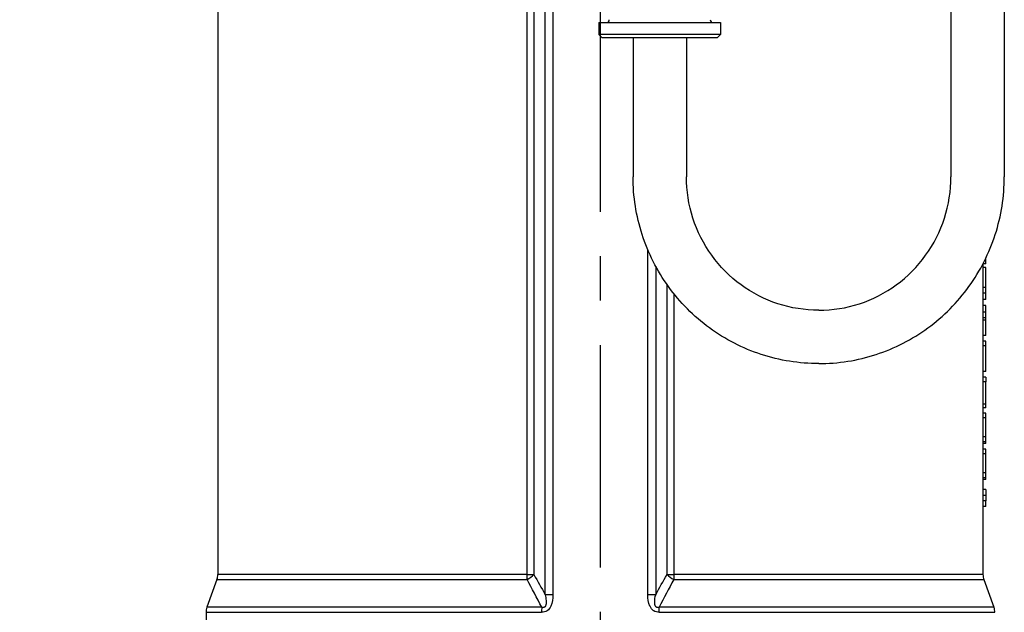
# Model space of a CAD drawing. Header units: millimetres. Extents: x 0 to 8400, y 0 to 5940.
# Tile 20 of 54: x 3032 to 3364, y 2007 to 2207. Entities that reach past the tile are written whole.
import ezdxf

# ---------------------------------------------------------------- set-up
doc = ezdxf.new("R2010")
doc.units = ezdxf.units.MM
doc.header["$LTSCALE"] = 20
doc.linetypes.add('MITTE', pattern=[2, 1.25, -0.25, 0.25, -0.25])
doc.layers.get('DEFPOINTS').update_dxf_attribs({"linetype": 'CONTINUOUS'})
for name, color, linetype in [('02-LINIE-035', 2, 'CONTINUOUS'), ('05-ACHSE', 1, 'MITTE'), ('06-MASSE1', 1, 'CONTINUOUS')]:
    doc.layers.add(name, color=color, linetype=linetype)
doc.styles.add('ACA_NORM', font='ROMANS.SHX')
doc.dimstyles.new('1-20', dxfattribs={"dimscale": 20, "dimtxt": 2.5, "dimasz": 3.5, "dimexe": 1, "dimexo": 0, "dimgap": 1, "dimtad": 1, "dimdec": 0, "dimzin": 0, "dimdsep": 46, "dimtxsty": 'ACA_NORM', "dimcen": 0, "dimadec": 0, "dimazin": 0, "dimtfac": 2.4, "dimtdec": 0, "dimtmove": 0, "dimatfit": 3, "dimfxl": 1, "dimtolj": 1, "dimtzin": 0, "dimarcsym": 0})

# ---------------------------------------------------------------- blocks, each defined once
blk = doc.blocks.new('*D5')
at = {"layer": '06-MASSE1', "color": 0, "lineweight": -2}
for p, q in [((3078.24, 2635.8), (2782.67, 2635.8)), ((2802.67, 2565.8), (2802.67, 1867.8)), ((3179.79, 1797.8), (2782.67, 1797.8))]:
    blk.add_line(p, q, dxfattribs=at)
at = {"layer": '06-MASSE1', "color": 0}
for points in [[(2791, 2565.8), (2814.34, 2565.8), (2802.67, 2635.8)], [(2791, 1867.8), (2814.34, 1867.8), (2802.67, 1797.8)]]:
    blk.add_solid(points, dxfattribs=at)
at = {"layer": 'DEFPOINTS', "color": 0}
for p in [(3078.24, 2635.8), (2802.67, 1797.8), (3179.79, 1797.8)]:
    blk.add_point(p, dxfattribs=at)
at = {"layer": '06-MASSE1', "color": 0, "insert": (2757.67, 2216.8), "char_height": 50, "attachment_point": 5, "rotation": 90, "style": 'ACA_NORM'}
blk.add_mtext('\\A1;a1', dxfattribs=at)

msp = doc.modelspace()

# ---------------------------------------------------------------- linework, layer by layer
at = {"layer": '02-LINIE-035'}
for p, q in [((3346.43, 2453.8), (3346.43, 2153.8)), ((3364.43, 2453.8), (3364.43, 2153.8)), ((3099.24, 2217.75), (3099.24, 2019.67)), ((3203.53, 2019.67), (3203.53, 2214.8)), ((3205.79, 2214.8), (3205.79, 2019.67)), ((3209.62, 2012.84), (3209.62, 2214.8)), ((3212.23, 2214.82), (3212.23, 2012.84)), ((3227.74, 2205.8), (3268.74, 2205.8)), ((3227.74, 2205.8), (3227.74, 2201.8)), ((3268.74, 2205.8), (3268.74, 2201.8)), ((3268.74, 2201.8), (3227.74, 2201.8)), ((3228.74, 2200.8), (3227.74, 2201.8)), ((3267.74, 2200.8), (3268.74, 2201.8)), ((3228.74, 2200.8), (3267.74, 2200.8)), ((3239.24, 2200.8), (3239.24, 2153.8)), ((3257.24, 2200.8), (3257.24, 2153.8)), ((3244.25, 2012.84), (3244.25, 2129.1)), ((3358.24, 2125.66), (3357.84, 2125.66)), ((3358.24, 2125.66), (3358.24, 2126.49)), ((3358.24, 2124.42), (3358.24, 2125.66)), ((3246.87, 2123.67), (3246.87, 2012.84)), ((3357.24, 2124.49), (3357.24, 2116.49)), ((3358.24, 2124.42), (3357.24, 2124.42)), ((3358.24, 2123.27), (3357.24, 2123.27)), ((3358.24, 2116.49), (3358.24, 2123.27)), ((3250.69, 2019.67), (3250.69, 2117.48)), ((3357.24, 2116.49), (3357.24, 2114.57)), ((3358.24, 2116.49), (3357.24, 2116.49)), ((3358.24, 2114.57), (3358.24, 2116.49)), ((3252.95, 2114.46), (3252.95, 2019.67)), ((3358.24, 2114.57), (3357.24, 2114.57)), ((3357.24, 2114.57), (3357.24, 2108.18)), ((3358.24, 2112.46), (3357.24, 2112.46)), ((3358.24, 2112.46), (3358.24, 2114.57)), ((3358.24, 2110.37), (3357.24, 2110.37)), ((3358.24, 2108.18), (3358.24, 2110.37)), ((3357.24, 2108.18), (3357.24, 2106.21)), ((3358.24, 2108.18), (3357.24, 2108.18)), ((3358.24, 2106.21), (3357.24, 2106.21)), ((3357.24, 2106.21), (3357.24, 2095.18)), ((3358.24, 2105.48), (3357.24, 2105.48)), ((3358.24, 2106.21), (3358.24, 2108.18)), ((3358.24, 2105.48), (3358.24, 2106.21)), ((3358.24, 2100.25), (3358.24, 2105.48)), ((3358.24, 2100.25), (3357.24, 2100.25)), ((3358.24, 2098.34), (3357.24, 2098.34)), ((3358.24, 2096.79), (3357.24, 2096.79)), ((3358.24, 2096.79), (3358.24, 2098.34)), ((3358.24, 2088.11), (3358.24, 2096.79)), ((3357.24, 2091.51), (3357.24, 2083.03)), ((3358.24, 2088.11), (3357.24, 2088.11)), ((3358.24, 2086.21), (3357.24, 2086.21)), ((3358.24, 2086.21), (3358.24, 2084.67)), ((3358.24, 2084.67), (3357.24, 2084.67)), ((3358.24, 2077.09), (3358.24, 2084.67)), ((3357.24, 2079.4), (3357.24, 2070.65)), ((3358.24, 2077.09), (3357.24, 2077.09)), ((3358.24, 2075.85), (3357.24, 2075.85)), ((3358.24, 2075.85), (3358.24, 2077.09)), ((3358.24, 2074.07), (3357.24, 2074.07)), ((3358.24, 2072.52), (3357.24, 2072.52)), ((3358.24, 2072.52), (3358.24, 2074.07)), ((3358.24, 2066.13), (3358.24, 2072.52)), ((3357.24, 2067.3), (3357.24, 2058.5)), ((3358.24, 2066.13), (3357.24, 2066.13)), ((3358.24, 2064.44), (3358.24, 2066.13)), ((3358.24, 2064.44), (3357.24, 2064.44)), ((3358.24, 2063.88), (3357.24, 2063.88)), ((3358.24, 2061.93), (3357.24, 2061.93)), ((3358.24, 2063.88), (3358.24, 2064.44)), ((3358.24, 2060.38), (3358.24, 2061.93)), ((3358.24, 2060.38), (3357.24, 2060.38)), ((3358.24, 2053.99), (3358.24, 2060.38)), ((3357.24, 2055.16), (3357.24, 2044.48)), ((3358.24, 2053.99), (3357.24, 2053.99)), ((3358.24, 2052.3), (3357.24, 2052.3)), ((3358.24, 2052.3), (3358.24, 2053.99)), ((3358.24, 2051.74), (3358.24, 2052.3)), ((3358.24, 2051.74), (3357.24, 2051.74)), ((3358.24, 2048.31), (3357.24, 2048.31)), ((3358.24, 2046.29), (3357.24, 2046.29)), ((3358.24, 2048.31), (3358.24, 2046.29)), ((3358.24, 2046.29), (3358.24, 2044.48)), ((3357.24, 2044.48), (3357.24, 2042.56)), ((3358.24, 2044.48), (3357.24, 2044.48)), ((3358.24, 2042.56), (3357.24, 2042.56)), ((3357.24, 2042.56), (3357.24, 2019.67)), ((3358.24, 2042.56), (3358.24, 2044.48)), ((3203.53, 2019.67), (3099.24, 2019.67)), ((3203.53, 2019.67), (3205.79, 2019.67)), ((3250.69, 2019.67), (3252.95, 2019.67)), ((3357.24, 2019.67), (3252.95, 2019.67)), ((3098.94, 2017.96), (3095.54, 2008.63)), ((3098.94, 2017.96), (3203.48, 2017.96)), ((3253.01, 2017.96), (3357.54, 2017.96)), ((3357.54, 2017.96), (3360.94, 2008.63)), ((3212.23, 2012.84), (3209.62, 2012.84)), ((3246.87, 2012.84), (3244.25, 2012.84)), ((3095.24, 2006.92), (3208.4, 2006.92)), ((3095.24, 2006.92), (3095.24, 1987.11)), ((3208.45, 2008.63), (3095.54, 2008.63)), ((3360.94, 2008.63), (3248.03, 2008.63)), ((3248.08, 2006.92), (3361.24, 2006.92))]:
    msp.add_line(p, q, dxfattribs=at)
for centre, radius, start, end in [((3230.24, 2206.8), 1, 270, 0), ((3266.24, 2206.8), 1, 180, 270), ((3094.24, 2019.67), 5, 340, 0), ((3362.24, 2019.67), 5, 180, 200), ((3100.24, 2006.92), 5, 160, 180), ((3356.24, 2006.92), 5, 0, 20)]:
    msp.add_arc(centre, radius, start, end, dxfattribs=at)
for centre, major_axis, ratio, start_param, end_param in [((3202.58, 2019.67), (0, 5), 0.191532, 4.363323, 4.712389), ((3202.58, 2019.67), (-4.33, -2.5), 0.386247, 1.556083, 2.161597), ((3253.91, 2019.67), (-4.33, 2.5), 0.386247, 0.979995, 1.58551), ((3253.91, 2019.67), (0, 5), 0.191532, 1.570796, 1.919862), ((3209.15, 2006.92), (0, 5), 0.149144, 1.22173, 1.570796), ((3247.33, 2006.92), (0, 5), 0.149144, 4.712389, 5.061455)]:
    msp.add_ellipse(centre, major_axis=major_axis, ratio=ratio, start_param=start_param, end_param=end_param, dxfattribs=at)
for points, knots in [([(3301.84, 2090.8), (3295.27, 2090.8), (3288.71, 2091.85), (3276.24, 2095.93), (3270.32, 2098.97), (3259.71, 2106.73), (3255.03, 2111.46), (3247.33, 2122.13), (3244.32, 2128.08), (3240.28, 2140.62), (3239.24, 2147.21), (3239.24, 2153.8)], [0, 0, 0, 0, 0.314159, 0.314159, 0.628319, 0.628319, 0.942478, 0.942478, 1.256637, 1.256637, 1.570796, 1.570796, 1.570796, 1.570796]), ([(3301.84, 2108.8), (3297.17, 2108.8), (3292.51, 2109.55), (3283.64, 2112.45), (3279.43, 2114.61), (3271.87, 2120.14), (3268.53, 2123.51), (3263.03, 2131.14), (3260.88, 2135.39), (3257.98, 2144.36), (3257.24, 2149.08), (3257.24, 2153.8)], [6.283185, 6.283185, 6.283185, 6.283185, 6.597345, 6.597345, 6.911504, 6.911504, 7.225663, 7.225663, 7.539822, 7.539822, 7.853982, 7.853982, 7.853982, 7.853982]), ([(3301.84, 2090.8), (3308.4, 2090.8), (3314.96, 2091.85), (3327.44, 2095.93), (3333.35, 2098.97), (3343.96, 2106.73), (3348.65, 2111.46), (3356.34, 2122.13), (3359.35, 2128.08), (3363.4, 2140.62), (3364.43, 2147.21), (3364.43, 2153.8)], [0, 0, 0, 0, 0.314159, 0.314159, 0.628319, 0.628319, 0.942478, 0.942478, 1.256637, 1.256637, 1.570796, 1.570796, 1.570796, 1.570796]), ([(3301.84, 2108.8), (3306.5, 2108.8), (3311.16, 2109.55), (3320.03, 2112.45), (3324.24, 2114.61), (3331.8, 2120.14), (3335.15, 2123.51), (3340.64, 2131.14), (3342.8, 2135.39), (3345.69, 2144.36), (3346.43, 2149.08), (3346.43, 2153.8)], [0, 0, 0, 0, 0.314159, 0.314159, 0.628319, 0.628319, 0.942478, 0.942478, 1.256637, 1.256637, 1.570796, 1.570796, 1.570796, 1.570796]), ([(3357.24, 2095.18), (3357.24, 2094.76), (3357.24, 2094.33), (3357.24, 2093.52), (3357.24, 2093.11), (3357.24, 2092.32), (3357.24, 2091.91), (3357.24, 2091.51)], [-0.69057752, -0.69057752, -0.69057752, -0.69057752, -0.65878381, -0.65878381, -0.63088518, -0.63088518, -0.6001762, -0.6001762, -0.6001762, -0.6001762]), ([(3357.24, 2083.03), (3357.24, 2082.66), (3357.24, 2082.28), (3357.24, 2081.51), (3357.24, 2081.12), (3357.24, 2080.28), (3357.24, 2079.83), (3357.24, 2079.4)], [-0.65195, -0.65195, -0.65195, -0.65195, -0.5353913, -0.5353913, -0.4225071, -0.4225071, -0.2845133, -0.2845133, -0.2845133, -0.2845133]), ([(3357.24, 2070.65), (3357.24, 2070.27), (3357.24, 2069.87), (3357.24, 2069.15), (3357.24, 2068.82), (3357.24, 2068.09), (3357.24, 2067.69), (3357.24, 2067.3)], [-0.4728712, -0.4728712, -0.4728712, -0.4728712, -0.3515514, -0.3515514, -0.2573958, -0.2573958, -0.1342795, -0.1342795, -0.1342795, -0.1342795]), ([(3357.24, 2058.5), (3357.24, 2058.12), (3357.24, 2057.73), (3357.24, 2057), (3357.24, 2056.67), (3357.24, 2055.95), (3357.24, 2055.55), (3357.24, 2055.16)], [-0.4728712, -0.4728712, -0.4728712, -0.4728712, -0.3515514, -0.3515514, -0.2573958, -0.2573958, -0.1342795, -0.1342795, -0.1342795, -0.1342795]), ([(3212.23, 2012.84), (3212.23, 2011.53), (3212.09, 2010.19), (3211.54, 2009.01), (3211.54, 2008.99), (3211.53, 2008.98), (3211.52, 2008.97), (3211.24, 2008.38), (3210.84, 2007.84), (3210.31, 2007.47), (3210.3, 2007.47), (3210.29, 2007.46), (3210.28, 2007.45), (3209.73, 2007.09), (3209.07, 2006.92), (3208.4, 2006.92)], [0, 0, 0, 0, 0.4944, 0.4944, 0.4944, 0.5, 0.5, 0.5, 0.744851, 0.744851, 0.744851, 0.75, 0.75, 0.75, 1, 1, 1, 1]), ([(3209.62, 2012.84), (3209.75, 2012.2), (3209.87, 2011.55), (3209.92, 2010.9), (3209.95, 2010.53), (3209.95, 2010.15), (3209.91, 2009.77), (3209.9, 2009.68), (3209.88, 2009.6), (3209.87, 2009.52), (3209.84, 2009.38), (3209.8, 2009.23), (3209.74, 2009.1), (3209.71, 2009.03), (3209.67, 2008.96), (3209.62, 2008.89), (3209.58, 2008.83), (3209.53, 2008.77), (3209.47, 2008.72), (3209.45, 2008.71), (3209.44, 2008.7), (3209.43, 2008.69), (3209.35, 2008.63), (3209.25, 2008.59), (3209.16, 2008.57), (3209.08, 2008.55), (3209, 2008.54), (3208.92, 2008.54), (3208.82, 2008.54), (3208.71, 2008.56), (3208.61, 2008.58), (3208.56, 2008.6), (3208.5, 2008.61), (3208.45, 2008.63)], [0, 0, 0, 0, 0.3701426, 0.3701426, 0.3701426, 0.5829279, 0.5829279, 0.5829279, 0.6308234, 0.6308234, 0.6308234, 0.7113576, 0.7113576, 0.7113576, 0.7555012, 0.7555012, 0.7555012, 0.7985446, 0.7985446, 0.7985446, 0.80792, 0.80792, 0.80792, 0.8638676, 0.8638676, 0.8638676, 0.9084075, 0.9084075, 0.9084075, 0.9676844, 0.9676844, 0.9676844, 0.9999998, 0.9999998, 0.9999998, 0.9999998]), ([(3248.08, 2006.92), (3247.41, 2006.92), (3246.75, 2007.08), (3246.21, 2007.45), (3246.19, 2007.46), (3246.18, 2007.47), (3246.17, 2007.47), (3245.64, 2007.84), (3245.23, 2008.39), (3244.96, 2008.97), (3244.95, 2008.98), (3244.95, 2009), (3244.94, 2009.01), (3244.39, 2010.19), (3244.25, 2011.53), (3244.25, 2012.84)], [0, 0, 0, 0, 0.25, 0.25, 0.25, 0.255212, 0.255212, 0.255212, 0.5, 0.5, 0.5, 0.505624, 0.505624, 0.505624, 1, 1, 1, 1]), ([(3248.03, 2008.63), (3247.88, 2008.58), (3247.73, 2008.54), (3247.57, 2008.54), (3247.52, 2008.54), (3247.47, 2008.54), (3247.42, 2008.55), (3247.34, 2008.56), (3247.25, 2008.58), (3247.17, 2008.62), (3247.12, 2008.65), (3247.06, 2008.68), (3247.02, 2008.72), (3246.99, 2008.74), (3246.97, 2008.76), (3246.95, 2008.79), (3246.89, 2008.85), (3246.84, 2008.91), (3246.8, 2008.98), (3246.75, 2009.07), (3246.71, 2009.17), (3246.68, 2009.26), (3246.63, 2009.43), (3246.59, 2009.6), (3246.57, 2009.77), (3246.55, 2009.97), (3246.54, 2010.16), (3246.54, 2010.36), (3246.54, 2011.19), (3246.69, 2012.02), (3246.87, 2012.84)], [0.0000002, 0.0000002, 0.0000002, 0.0000002, 0.0896746, 0.0896746, 0.0896746, 0.1175237, 0.1175237, 0.1175237, 0.1667019, 0.1667019, 0.1667019, 0.2012482, 0.2012482, 0.2012482, 0.2190935, 0.2190935, 0.2190935, 0.2637691, 0.2637691, 0.2637691, 0.3202233, 0.3202233, 0.3202233, 0.4169297, 0.4169297, 0.4169297, 0.526988, 0.526988, 0.526988, 1, 1, 1, 1])]:
    msp.add_open_spline(points, degree=3, knots=knots, dxfattribs=at)
for points in [[(3205.79, 2019.67), (3207.09, 2017.42), (3208.36, 2015.14), (3209.62, 2012.84)], [(3246.87, 2012.84), (3248.12, 2015.14), (3249.39, 2017.42), (3250.69, 2019.67)], [(3208.45, 2008.63), (3206.83, 2011.78), (3205.18, 2014.89), (3203.48, 2017.96)], [(3253.01, 2017.96), (3251.31, 2014.89), (3249.65, 2011.78), (3248.03, 2008.63)]]:
    msp.add_open_spline(points, degree=3, dxfattribs=at)
at = {"layer": '05-ACHSE', "ltscale": 3}
msp.add_line((3228.24, 1662.05), (3228.24, 3071.3), dxfattribs=at)

# ---------------------------------------------------------------- dimensions: what is measured, and where the dimension line sits
at = {"layer": '06-MASSE1'}
dim = msp.add_linear_dim(base=(2802.67, 1797.8), p1=(3078.24, 2635.8), p2=(3179.79, 1797.8), angle=270, text='a1', dimstyle='1-20', override={"dimtxt": 2.5, "dimtol": 0, "dimlim": 0, "dimtp": 0, "dimtm": 0, "dimtfac": 2.4, "dimtdec": 0, "dimtolj": 1, "dimtzin": 0}, dxfattribs=at)
dim.commit()
dim.dimension.update_dxf_attribs({"geometry": '*D5', "text_midpoint": (2757.67, 2216.8)})

doc.saveas('drawing.dxf')
